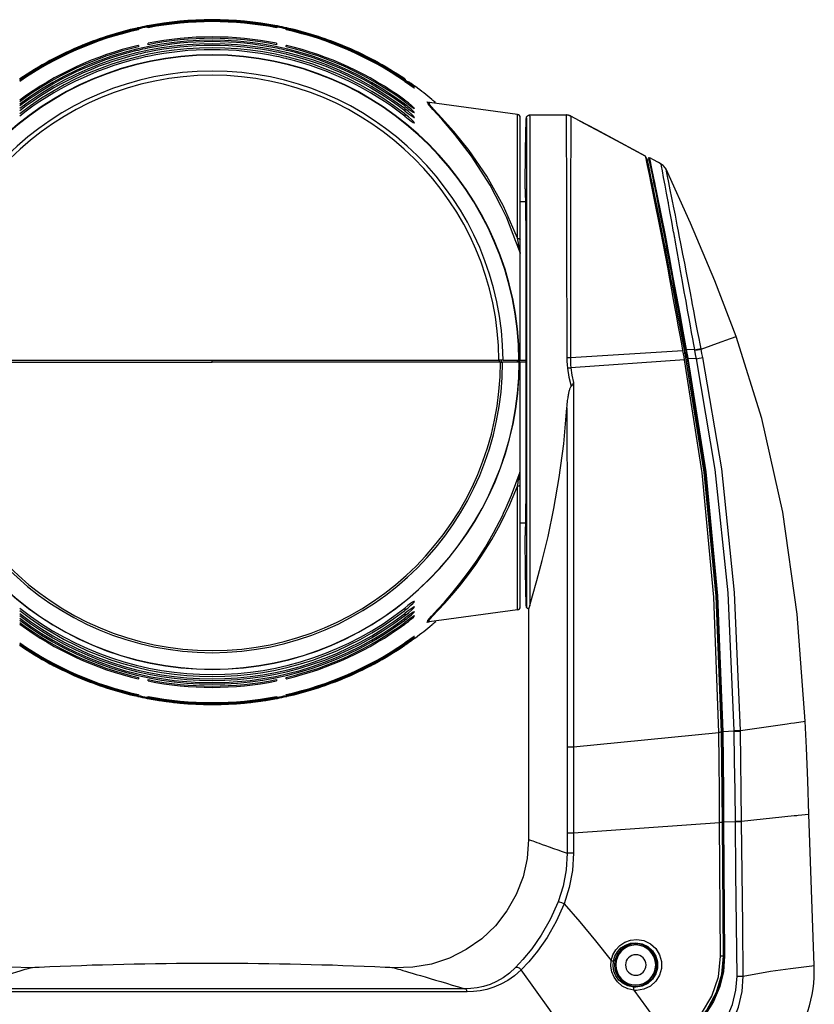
# Model space of a CAD drawing. Extents: x 0 to 420, y 0 to 297.
# Tile 42 of 42: x 300 to 344, y 159 to 212. Entities that reach past the tile are written whole.
import ezdxf

# ---------------------------------------------------------------- set-up
doc = ezdxf.new("R2010")
doc.units = 0
doc.header["$LTSCALE"] = 23.1
doc.layers.get('0').update_dxf_attribs({"linetype": 'CONTINUOUS'})
doc.layers.add('02___PRT_ALL_AXES', color=7, linetype='CONTINUOUS')

msp = doc.modelspace()

# ---------------------------------------------------------------- linework, layer by layer
at = {"color": 7, "linetype": 'CONTINUOUS'}
for p, q in [((307.266, 212.034), (307.266, 212.057)), ((314.266, 212.057), (314.266, 212.034)), ((306.741, 211.948), (306.741, 211.925)), ((314.791, 211.925), (314.791, 211.948)), ((306.741, 211.071), (306.741, 210.996)), ((307.266, 211.11), (307.266, 211.185)), ((314.266, 211.185), (314.266, 211.11)), ((314.791, 210.996), (314.791, 211.071)), ((321.291, 209.208), (321.266, 209.225)), ((321.266, 209.213), (321.285, 209.199)), ((321.303, 209.165), (321.266, 209.191)), ((321.266, 209.171), (321.293, 209.152)), ((321.266, 209.139), (321.266, 209.111)), ((321.285, 209.199), (321.313, 209.18)), ((321.319, 209.188), (321.291, 209.208)), ((321.293, 209.152), (321.464, 209.034)), ((321.465, 209.052), (321.303, 209.165)), ((321.313, 209.18), (321.464, 209.076)), ((321.464, 209.1), (321.624, 208.987)), ((321.464, 209.076), (321.624, 208.964)), ((321.464, 209.034), (321.624, 208.923)), ((321.625, 208.937), (321.465, 209.052)), ((321.266, 208.09), (321.266, 207.999)), ((321.309, 208.056), (321.266, 208.09)), ((321.266, 207.999), (321.375, 207.918)), ((321.315, 207.832), (321.266, 207.87)), ((321.266, 207.87), (321.266, 207.768)), ((321.266, 207.768), (321.39, 207.676)), ((321.42, 207.971), (321.309, 208.056)), ((321.394, 207.771), (321.315, 207.832)), ((321.375, 207.918), (321.463, 207.854)), ((321.441, 207.734), (321.394, 207.771)), ((321.468, 207.935), (321.42, 207.971)), ((321.469, 207.713), (321.441, 207.734)), ((322.594, 207.955), (322.583, 207.957)), ((322.594, 207.955), (322.594, 207.955)), ((321.322, 207.58), (321.266, 207.624)), ((321.266, 207.624), (321.266, 207.509)), ((321.266, 207.509), (321.407, 207.402)), ((321.33, 207.294), (321.266, 207.346)), ((321.266, 207.346), (321.266, 207.215)), ((321.394, 207.522), (321.322, 207.58)), ((321.394, 207.241), (321.33, 207.294)), ((321.39, 207.676), (321.462, 207.623)), ((321.407, 207.402), (321.461, 207.362)), ((328.072, 207.281), (328.371, 207.281)), ((328.371, 207.281), (330.074, 207.281)), ((330.074, 207.281), (330.073, 207.084)), ((330.074, 207.281), (330.202, 207.266)), ((330.104, 207.28), (330.091, 207.281)), ((330.202, 207.268), (330.104, 207.28)), ((330.306, 207.228), (330.202, 207.268)), ((330.202, 207.266), (330.321, 207.219)), ((330.321, 207.219), (330.32, 207.023)), ((330.795, 206.966), (330.321, 207.219)), ((327.566, 202.574), (327.566, 207.129)), ((327.896, 207.086), (327.898, 207.116)), ((328.084, 206.988), (328.085, 206.819)), ((334.416, 205.004), (334.399, 205.039)), ((334.431, 204.888), (334.399, 205.039)), ((334.433, 204.969), (334.416, 205.004)), ((334.447, 204.817), (334.431, 204.888)), ((334.45, 204.934), (334.433, 204.969)), ((334.452, 204.794), (334.447, 204.817)), ((334.467, 204.899), (334.45, 204.934)), ((334.483, 204.864), (334.473, 204.885)), ((334.5, 204.829), (334.483, 204.864)), ((334.5, 204.829), (334.56, 204.829)), ((334.5, 204.829), (334.56, 204.829)), ((334.514, 204.766), (334.5, 204.829)), ((334.605, 204.949), (334.56, 204.947)), ((334.56, 204.947), (334.562, 204.94)), ((334.56, 204.947), (334.56, 204.947)), ((334.562, 204.939), (334.56, 204.947)), ((334.562, 204.94), (334.585, 204.827)), ((334.585, 204.827), (334.586, 204.822)), ((334.605, 204.949), (334.605, 204.949)), ((334.664, 204.917), (334.605, 204.949)), ((334.605, 204.949), (334.63, 204.829)), ((334.791, 204.849), (334.664, 204.917)), ((335.247, 204.606), (335.247, 204.606)), ((335.52, 204.319), (335.52, 204.319)), ((327.832, 203.254), (327.835, 203.587)), ((334.839, 203.61), (334.84, 203.605)), ((334.84, 203.605), (334.866, 203.477)), ((334.885, 203.614), (334.911, 203.486)), ((327.832, 203.254), (327.832, 203.188)), ((327.832, 203.167), (327.832, 203.131)), ((327.832, 203.099), (327.832, 203.093)), ((327.913, 203.254), (327.913, 203.079)), ((327.566, 202.557), (327.566, 202.574)), ((327.566, 202.326), (327.566, 202.557)), ((327.566, 202.557), (327.853, 202.557)), ((335.634, 202.543), (335.63, 202.564)), ((335.644, 202.486), (335.634, 202.543)), ((335.65, 202.453), (335.644, 202.486)), ((335.906, 202.421), (335.89, 202.499)), ((335.927, 202.314), (335.906, 202.421)), ((326.776, 201.777), (326.518, 202.283)), ((327.566, 201.948), (327.566, 202.326)), ((327.566, 200.475), (327.566, 201.948)), ((327.566, 200.475), (327.566, 201.948)), ((326.79, 201.748), (326.776, 201.777)), ((326.812, 201.706), (326.79, 201.748)), ((335.935, 200.893), (335.933, 200.901)), ((335.958, 200.765), (335.935, 200.893)), ((335.975, 200.669), (335.958, 200.765)), ((327.555, 199.785), (327.325, 200.383)), ((327.566, 199.954), (327.566, 200.475)), ((327.566, 200.475), (327.566, 200.475)), ((335.978, 200.654), (335.975, 200.669)), ((335.98, 200.642), (335.978, 200.654)), ((335.992, 200.574), (335.98, 200.642)), ((336.01, 200.474), (335.992, 200.574)), ((327.555, 199.785), (327.551, 199.805)), ((327.555, 199.726), (327.555, 199.785)), ((327.566, 199.861), (327.566, 199.954)), ((327.566, 199.726), (327.566, 199.861)), ((327.566, 198.341), (327.566, 199.726)), ((327.566, 199.726), (327.566, 199.726)), ((335.525, 200.138), (335.548, 200.019)), ((335.548, 200.019), (335.55, 200.005)), ((335.573, 200.148), (335.596, 200.028)), ((335.596, 200.028), (335.598, 200.015)), ((327.566, 197.306), (327.566, 198.341)), ((327.561, 197.21), (327.561, 197.306)), ((327.566, 197.176), (327.566, 197.306)), ((327.566, 196.082), (327.566, 197.176)), ((336.946, 197.046), (336.94, 197.077)), ((337.029, 196.611), (336.946, 197.046)), ((327.566, 193.912), (327.566, 196.082)), ((337.433, 194.509), (338.518, 194.909)), ((338.518, 194.909), (338.582, 194.933)), ((338.582, 194.933), (338.779, 195.006)), ((338.779, 195.006), (339.336, 195.213)), ((336.441, 194.422), (330.298, 194.045)), ((336.441, 194.422), (336.434, 194.458)), ((336.455, 194.343), (336.441, 194.422)), ((336.47, 194.264), (336.455, 194.343)), ((336.526, 194.282), (336.498, 194.273)), ((336.53, 194.416), (336.519, 194.473)), ((336.553, 194.291), (336.526, 194.282)), ((336.543, 194.346), (336.53, 194.416)), ((336.543, 194.346), (336.571, 194.346)), ((336.546, 194.328), (336.543, 194.346)), ((336.576, 194.168), (336.553, 194.291)), ((336.62, 194.492), (336.571, 194.483)), ((336.571, 194.483), (336.588, 194.389)), ((336.588, 194.389), (336.606, 194.293)), ((336.655, 194.303), (336.606, 194.293)), ((336.606, 194.293), (336.634, 194.14)), ((337.084, 194.485), (336.62, 194.492)), ((336.62, 194.492), (336.637, 194.398)), ((336.637, 194.398), (336.655, 194.303)), ((336.655, 194.303), (336.683, 194.15)), ((337.084, 194.485), (337.082, 194.492)), ((337.084, 194.485), (337.229, 194.509)), ((337.089, 194.459), (337.234, 194.483)), ((295.123, 193.807), (310.766, 193.807)), ((295.127, 193.912), (310.816, 193.912)), ((310.766, 193.807), (310.766, 193.912)), ((326.408, 193.807), (310.766, 193.807)), ((310.816, 193.912), (326.404, 193.912)), ((326.501, 193.912), (326.404, 193.912)), ((326.408, 193.912), (326.408, 193.807)), ((326.488, 193.807), (326.408, 193.807)), ((326.488, 193.807), (326.575, 193.807)), ((326.632, 193.912), (326.501, 193.912)), ((326.522, 193.912), (326.522, 193.807)), ((326.575, 193.807), (326.602, 193.807)), ((327.399, 193.807), (326.602, 193.807)), ((326.632, 193.912), (327.399, 193.912)), ((327.399, 193.912), (327.409, 193.912)), ((327.399, 193.912), (327.399, 193.807)), ((327.409, 193.807), (327.399, 193.807)), ((327.409, 193.912), (327.494, 193.912)), ((327.409, 193.912), (327.409, 193.807)), ((327.459, 193.807), (327.409, 193.807)), ((327.459, 193.912), (327.459, 193.807)), ((327.502, 193.807), (327.459, 193.807)), ((327.461, 193.912), (327.461, 193.807)), ((327.461, 193.912), (327.461, 193.807)), ((327.514, 193.912), (327.494, 193.912)), ((327.502, 193.807), (327.509, 193.807)), ((327.509, 193.807), (327.512, 193.807)), ((327.564, 193.807), (327.512, 193.807)), ((327.514, 193.912), (327.539, 193.912)), ((327.529, 193.807), (327.529, 193.912)), ((327.539, 193.912), (327.564, 193.912)), ((327.564, 193.912), (327.566, 193.912)), ((327.566, 193.807), (327.564, 193.807)), ((327.566, 193.912), (327.879, 193.912)), ((327.566, 191.532), (327.566, 193.807)), ((327.879, 193.807), (327.566, 193.807)), ((336.532, 193.927), (330.326, 193.494)), ((336.498, 194.273), (336.47, 194.264)), ((336.5, 194.097), (336.47, 194.264)), ((336.532, 193.927), (336.5, 194.097)), ((336.6, 194.046), (336.576, 194.168)), ((336.623, 193.925), (336.6, 194.046)), ((336.623, 193.925), (336.663, 193.925)), ((336.634, 194.14), (336.663, 193.988)), ((336.712, 193.997), (336.663, 193.988)), ((336.683, 194.15), (336.712, 193.997)), ((337.177, 193.994), (336.712, 193.997)), ((327.566, 191.346), (327.566, 191.532)), ((327.566, 190.467), (327.566, 191.346)), ((327.561, 190.307), (327.561, 190.433)), ((327.566, 190.307), (327.566, 190.467)), ((327.566, 189.082), (327.566, 190.307)), ((327.558, 189.082), (327.559, 189.243)), ((327.566, 187.887), (327.566, 189.082)), ((327.555, 187.828), (327.555, 187.887)), ((327.566, 187.882), (327.566, 187.887)), ((327.566, 187.661), (327.566, 187.882)), ((327.566, 187.138), (327.566, 187.661)), ((327.566, 185.665), (327.566, 187.138)), ((327.566, 187.138), (327.566, 187.138)), ((327.566, 185.665), (327.566, 187.138)), ((326.658, 185.578), (326.793, 185.883)), ((327.566, 185.057), (327.566, 185.665)), ((327.566, 185.037), (327.566, 185.057)), ((327.566, 185.057), (327.853, 185.057)), ((327.566, 180.658), (327.566, 185.037)), ((327.913, 184.747), (327.913, 184.534)), ((327.832, 184.534), (327.832, 184.52)), ((327.832, 184.514), (327.832, 184.482)), ((327.832, 184.446), (327.832, 184.425)), ((327.835, 184.035), (327.832, 184.359)), ((327.913, 184.534), (327.913, 184.359)), ((321.266, 180.398), (321.266, 180.267)), ((321.33, 180.319), (321.394, 180.371)), ((327.566, 180.484), (327.566, 180.658)), ((327.898, 180.497), (327.896, 180.525)), ((327.916, 180.429), (327.898, 180.497)), ((327.941, 180.397), (327.927, 180.414)), ((327.96, 180.373), (327.941, 180.397)), ((328.037, 180.392), (328.021, 180.339)), ((328.083, 180.536), (328.037, 180.392)), ((321.266, 180.267), (321.33, 180.319)), ((321.407, 180.211), (321.266, 180.104)), ((321.266, 180.104), (321.266, 179.989)), ((321.266, 179.989), (321.322, 180.033)), ((321.39, 179.937), (321.266, 179.845)), ((321.266, 179.845), (321.266, 179.743)), ((321.315, 179.781), (321.394, 179.842)), ((321.322, 180.033), (321.394, 180.091)), ((321.266, 179.743), (321.315, 179.781)), ((321.375, 179.695), (321.266, 179.614)), ((321.266, 179.614), (321.266, 179.523)), ((321.266, 179.523), (321.309, 179.557)), ((321.309, 179.557), (321.42, 179.642)), ((322.525, 179.708), (322.529, 179.713)), ((322.529, 179.713), (322.533, 179.718)), ((322.61, 179.665), (322.592, 179.658)), ((322.594, 179.658), (322.593, 179.658)), ((321.266, 178.502), (321.266, 178.474)), ((321.266, 178.474), (321.278, 178.483)), ((321.293, 178.461), (321.266, 178.442)), ((321.266, 178.422), (321.303, 178.448)), ((321.266, 178.442), (321.266, 178.422)), ((321.285, 178.414), (321.266, 178.4)), ((321.266, 178.388), (321.291, 178.405)), ((321.296, 178.398), (321.266, 178.377)), ((321.313, 178.433), (321.285, 178.414)), ((321.291, 178.405), (321.319, 178.425)), ((321.324, 178.417), (321.296, 178.398)), ((306.741, 176.617), (306.741, 176.542)), ((314.791, 176.542), (314.791, 176.617)), ((307.266, 176.428), (307.266, 176.503)), ((314.266, 176.503), (314.266, 176.428)), ((306.741, 175.688), (306.741, 175.665)), ((307.266, 175.556), (307.266, 175.579)), ((314.266, 175.579), (314.266, 175.556)), ((314.791, 175.665), (314.791, 175.688)), ((339.578, 173.724), (342.116, 174.093)), ((342.116, 174.093), (342.316, 174.122)), ((342.316, 174.122), (342.522, 174.152)), ((342.522, 174.152), (343.109, 174.238)), ((338.397, 173.602), (330.469, 172.829)), ((338.446, 173.627), (338.397, 173.62)), ((338.495, 173.634), (338.446, 173.627)), ((338.544, 173.641), (338.495, 173.634)), ((338.544, 173.608), (338.544, 173.641)), ((338.611, 173.648), (338.566, 173.647)), ((338.611, 173.635), (338.566, 173.634)), ((339.233, 173.691), (338.611, 173.648)), ((339.639, 168.783), (342.514, 169.09)), ((342.514, 169.09), (342.644, 169.104)), ((342.644, 169.104), (342.721, 169.112)), ((342.721, 169.112), (343.311, 169.175)), ((343.6, 160.914), (343.311, 169.175)), ((338.441, 168.694), (330.469, 168.137)), ((338.492, 168.709), (338.441, 168.703)), ((338.495, 161.43), (338.441, 168.694)), ((338.542, 168.714), (338.492, 168.709)), ((338.593, 168.719), (338.542, 168.714)), ((338.593, 168.691), (338.593, 168.719)), ((338.657, 168.728), (338.612, 168.727)), ((338.612, 168.727), (338.612, 168.714)), ((338.657, 168.715), (338.612, 168.714)), ((339.298, 168.759), (338.657, 168.728)), ((338.657, 168.728), (338.657, 168.715)), ((339.298, 168.759), (339.297, 168.784)), ((339.639, 168.759), (339.639, 168.783)), ((330.469, 168.137), (330.469, 167.039)), ((338.547, 161.431), (338.495, 161.43)), ((338.67, 161.426), (338.652, 161.426)), ((338.713, 161.434), (338.669, 161.434))]:
    msp.add_line(p, q, dxfattribs=at)
for points in [[(321.791, 208.752), (321.785, 208.759), (321.733, 208.801), (321.626, 208.882), (321.465, 208.999), (321.266, 209.139)], [(321.266, 209.111), (321.464, 208.974), (321.623, 208.863), (321.731, 208.789), (321.784, 208.755), (321.791, 208.752)], [(321.624, 208.987), (321.732, 208.91), (321.784, 208.873), (321.791, 208.868)], [(321.624, 208.964), (321.732, 208.888), (321.784, 208.852), (321.791, 208.848)], [(321.624, 208.923), (321.731, 208.848), (321.784, 208.813), (321.791, 208.809)], [(321.791, 208.868), (321.784, 208.873), (321.732, 208.912), (321.625, 208.989)], [(321.791, 208.848), (321.784, 208.854), (321.732, 208.894), (321.625, 208.973)], [(321.791, 208.809), (321.784, 208.815), (321.733, 208.856), (321.625, 208.937)], [(321.463, 207.854), (321.62, 207.742), (321.728, 207.67), (321.782, 207.64), (321.791, 207.642)], [(321.791, 207.642), (321.786, 207.652), (321.735, 207.707), (321.628, 207.803), (321.468, 207.935)], [(321.791, 207.411), (321.786, 207.422), (321.736, 207.478), (321.629, 207.577), (321.469, 207.713)], [(322.54, 207.884), (322.492, 207.992), (322.644, 207.928)], [(326.518, 202.283), (325.923, 203.451), (324.907, 205.035), (323.996, 206.224), (323.282, 207.052), (322.796, 207.586), (322.54, 207.884)], [(322.624, 207.852), (322.578, 207.953), (322.594, 207.955)], [(326.626, 202.349), (325.735, 203.94), (324.775, 205.337), (323.94, 206.378), (323.295, 207.108), (322.857, 207.583), (322.624, 207.852)], [(321.266, 207.215), (321.459, 207.065), (321.616, 206.95), (321.725, 206.877), (321.781, 206.85), (321.791, 206.855)], [(321.791, 207.15), (321.786, 207.162), (321.736, 207.221), (321.63, 207.324), (321.469, 207.462), (321.394, 207.522)], [(321.791, 206.855), (321.786, 206.867), (321.737, 206.929), (321.631, 207.036), (321.47, 207.179), (321.394, 207.241)], [(321.461, 207.362), (321.617, 207.248), (321.726, 207.175), (321.782, 207.147), (321.791, 207.15)], [(321.462, 207.623), (321.619, 207.51), (321.727, 207.437), (321.782, 207.408), (321.791, 207.411)], [(327.414, 200.562), (327.414, 201.737), (327.414, 202.689), (327.414, 203.518), (327.414, 204.284), (327.414, 204.985), (327.414, 205.599), (327.414, 206.121), (327.414, 206.553), (327.414, 206.889), (327.414, 207.126), (327.414, 207.264), (327.414, 207.302)], [(327.898, 207.116), (327.914, 207.18), (327.953, 207.234), (328.008, 207.269)], [(328.008, 207.269), (328.008, 207.269), (328.072, 207.281)], [(328.072, 207.281), (328.076, 207.272), (328.079, 207.244), (328.081, 207.192), (328.083, 207.11), (328.084, 206.988)], [(327.566, 202.557), (327.566, 203.77), (327.566, 205.053), (327.566, 206.049), (327.566, 206.73), (327.566, 207.081), (327.566, 207.128)], [(327.835, 203.587), (327.835, 203.602), (327.838, 203.923), (327.841, 204.218), (327.844, 204.491), (327.847, 204.742), (327.85, 204.973), (327.853, 205.185), (327.856, 205.381), (327.858, 205.561), (327.861, 205.725), (327.864, 205.874), (327.866, 206.007), (327.868, 206.128), (327.871, 206.237), (327.873, 206.338), (327.875, 206.43), (327.877, 206.517), (327.879, 206.598), (327.881, 206.675), (327.883, 206.744), (327.885, 206.807), (327.887, 206.864), (327.889, 206.917), (327.891, 206.965), (327.892, 207.009)], [(327.892, 207.009), (327.894, 207.048), (327.896, 207.084), (327.896, 207.086)], [(327.898, 207.116), (327.901, 207.107), (327.904, 207.078), (327.906, 207.025)], [(327.906, 207.025), (327.908, 206.94), (327.909, 206.817), (327.91, 206.645), (327.911, 206.412), (327.912, 206.103), (327.912, 205.698), (327.913, 205.175), (327.913, 204.504), (327.913, 203.651), (327.913, 203.254)], [(328.085, 206.819), (328.086, 206.59), (328.087, 206.285), (328.087, 205.887), (328.088, 205.373), (328.088, 204.714), (328.088, 203.877), (328.088, 202.82), (328.089, 201.489), (328.089, 199.829), (328.089, 197.863), (328.089, 195.748), (328.089, 193.594), (328.089, 191.44), (328.089, 189.368), (328.089, 187.542), (328.089, 186.049), (328.088, 184.841), (328.088, 183.865), (328.088, 183.078), (328.088, 182.448), (328.087, 181.945), (328.087, 181.545), (328.086, 181.23), (328.086, 180.983), (328.085, 180.792), (328.084, 180.646), (328.083, 180.536)], [(330.073, 207.084), (330.075, 206.515), (330.077, 205.587), (330.08, 204.348), (330.085, 202.984), (330.087, 201.615), (330.091, 200.283), (330.095, 199.031), (330.097, 197.862), (330.098, 196.768), (330.101, 195.761), (330.104, 194.85), (330.106, 194.045)], [(330.32, 207.023), (330.319, 206.458), (330.317, 205.536), (330.314, 204.305), (330.313, 202.948), (330.309, 201.586), (330.307, 200.261), (330.306, 199.015), (330.304, 197.849), (330.301, 196.76), (330.299, 195.756), (330.299, 194.848), (330.298, 194.045)], [(330.795, 206.966), (331.69, 206.487), (333.054, 205.758), (334.399, 205.039)], [(334.399, 205.039), (333.058, 205.755), (331.699, 206.482), (330.795, 206.966)], [(336.434, 194.458), (336.355, 194.891), (336.27, 195.36), (336.186, 195.825), (336.103, 196.282), (336.02, 196.74), (335.932, 197.221), (335.835, 197.749), (335.726, 198.34), (335.607, 198.979), (335.483, 199.638), (335.358, 200.296), (335.234, 200.942), (335.11, 201.574), (334.985, 202.207), (334.857, 202.842), (334.731, 203.463), (334.611, 204.038), (334.508, 204.528), (334.452, 204.794)], [(334.473, 204.885), (334.467, 204.899), (334.467, 204.899)], [(335.483, 199.992), (335.418, 200.329), (335.289, 200.989), (335.16, 201.641), (335.033, 202.276), (334.91, 202.881), (334.796, 203.433), (334.696, 203.912), (334.614, 204.301), (334.552, 204.589), (334.514, 204.766)], [(334.586, 204.822), (334.664, 204.454), (334.794, 203.827), (334.839, 203.61)], [(334.63, 204.829), (334.709, 204.457), (334.84, 203.831), (334.885, 203.614)], [(335.247, 204.606), (335.103, 204.683), (334.791, 204.849)], [(335.52, 204.319), (335.491, 204.372), (335.357, 204.531), (335.247, 204.606)], [(335.63, 202.564), (335.547, 203.013), (335.466, 203.45), (335.388, 203.863), (335.319, 204.229), (335.268, 204.496), (335.247, 204.606)], [(339.336, 195.213), (338.174, 198.237), (336.859, 201.375), (335.52, 204.319)], [(335.89, 202.499), (335.836, 202.77), (335.75, 203.195), (335.668, 203.596), (335.595, 203.952), (335.542, 204.213), (335.52, 204.319)], [(334.866, 203.477), (334.972, 202.956), (335.186, 201.888), (335.413, 200.723), (335.525, 200.138)], [(334.911, 203.486), (335.019, 202.962), (335.233, 201.896), (335.461, 200.732), (335.573, 200.148)], [(327.832, 203.188), (327.832, 203.187), (327.832, 203.167)], [(327.832, 203.131), (327.832, 203.131), (327.832, 203.099)], [(327.832, 203.093), (327.832, 203.093), (327.832, 203.079)], [(327.832, 203.079), (327.843, 202.944), (327.852, 202.581), (327.86, 201.964), (327.867, 201.079), (327.871, 199.949), (327.875, 198.598), (327.877, 197.086), (327.878, 195.471), (327.879, 193.805), (327.878, 192.14), (327.877, 190.524), (327.875, 189.013), (327.871, 187.66), (327.867, 186.531), (327.86, 185.648), (327.852, 185.031), (327.843, 184.668), (327.832, 184.534)], [(327.913, 203.079), (327.914, 202.572), (327.914, 201.211), (327.914, 199.515), (327.914, 197.524), (327.914, 195.412), (327.914, 193.264), (327.914, 191.124), (327.914, 189.086), (327.914, 187.331), (327.914, 185.902), (327.913, 184.747)], [(327.414, 200.562), (326.649, 202.309), (326.626, 202.349)], [(327.566, 201.948), (327.566, 202.23), (327.566, 202.557)], [(335.933, 200.901), (335.83, 201.47), (335.729, 202.027), (335.65, 202.453)], [(336.196, 200.951), (336.133, 201.275), (336.026, 201.814), (335.927, 202.314)], [(327.325, 200.383), (326.83, 201.67), (326.812, 201.706)], [(336.94, 197.077), (336.844, 197.581), (336.74, 198.126), (336.635, 198.676), (336.535, 199.2), (336.44, 199.694), (336.346, 200.184), (336.242, 200.717), (336.196, 200.951)], [(327.462, 200.299), (327.447, 200.379), (327.431, 200.467), (327.414, 200.562)], [(327.414, 200.562), (327.491, 200.547), (327.546, 200.515), (327.566, 200.475)], [(327.525, 199.942), (327.517, 199.988), (327.508, 200.04), (327.498, 200.096), (327.487, 200.158), (327.475, 200.226), (327.462, 200.299)], [(327.566, 199.986), (327.566, 200.017), (327.566, 200.048), (327.566, 200.081), (327.566, 200.115), (327.566, 200.15), (327.566, 200.186), (327.566, 200.223), (327.566, 200.261), (327.566, 200.299), (327.566, 200.339), (327.566, 200.379), (327.566, 200.421), (327.566, 200.463), (327.566, 200.475)], [(337.082, 194.492), (337.031, 194.768), (336.975, 195.077), (336.914, 195.415), (336.846, 195.786), (336.773, 196.193), (336.693, 196.64), (336.607, 197.123), (336.514, 197.645), (336.414, 198.21), (336.312, 198.781), (336.216, 199.324), (336.125, 199.836), (336.034, 200.342), (336.01, 200.474)], [(327.551, 199.805), (327.546, 199.832), (327.54, 199.863), (327.533, 199.9), (327.525, 199.942)], [(327.555, 199.785), (327.561, 199.766), (327.564, 199.746), (327.566, 199.726)], [(327.559, 198.387), (327.558, 198.753), (327.557, 199.108), (327.556, 199.452), (327.555, 199.726)], [(327.566, 199.875), (327.566, 199.901), (327.566, 199.928), (327.566, 199.956), (327.566, 199.986)], [(327.566, 199.726), (327.566, 199.734), (327.566, 199.744), (327.566, 199.757), (327.566, 199.772), (327.566, 199.789), (327.566, 199.808), (327.566, 199.829), (327.566, 199.851), (327.566, 199.875)], [(336.519, 194.473), (336.434, 194.929), (336.325, 195.511), (336.218, 196.089), (336.113, 196.657), (336.008, 197.219), (335.9, 197.796), (335.786, 198.401), (335.668, 199.029), (335.545, 199.673), (335.483, 199.992)], [(335.55, 200.005), (335.638, 199.545), (335.849, 198.418), (336.04, 197.383), (336.215, 196.43), (336.387, 195.484), (336.571, 194.483)], [(335.598, 200.015), (335.686, 199.555), (335.897, 198.429), (336.089, 197.393), (336.264, 196.44), (336.436, 195.494), (336.62, 194.492)], [(327.561, 197.306), (327.56, 197.617), (327.56, 198.009), (327.559, 198.387)], [(327.563, 196.082), (327.563, 196.342), (327.562, 196.785), (327.561, 197.21)], [(337.428, 194.534), (337.375, 194.807), (337.317, 195.105), (337.254, 195.43), (337.186, 195.788), (337.111, 196.181), (337.029, 196.611)], [(327.564, 193.912), (327.564, 194.394), (327.564, 194.892), (327.564, 195.394), (327.563, 195.879), (327.563, 196.082)], [(343.109, 174.238), (342.663, 180.064), (341.88, 185.628), (340.747, 190.744), (339.336, 195.213)], [(336.553, 194.291), (336.55, 194.31), (336.546, 194.328)], [(337.089, 194.459), (337.086, 194.472), (337.084, 194.485)], [(337.177, 193.994), (337.133, 194.225), (337.089, 194.459)], [(337.229, 194.509), (337.346, 194.526), (337.428, 194.534)], [(337.234, 194.483), (337.351, 194.501), (337.433, 194.509)], [(337.433, 194.509), (337.431, 194.522), (337.428, 194.534)], [(337.523, 194.064), (337.478, 194.286), (337.433, 194.509)], [(327.563, 191.532), (327.563, 191.799), (327.564, 192.299), (327.564, 192.811), (327.564, 193.318), (327.564, 193.807)], [(330.298, 194.045), (330.236, 194.045), (330.171, 194.045), (330.106, 194.045)], [(330.106, 194.045), (330.11, 193.854), (330.12, 193.662), (330.137, 193.472)], [(330.298, 194.045), (330.301, 193.861), (330.31, 193.676), (330.326, 193.494)], [(338.397, 173.62), (338.12, 180.993), (337.486, 187.767), (336.532, 193.927)], [(338.544, 173.641), (338.253, 181.054), (337.601, 187.802), (336.623, 193.925)], [(336.663, 193.988), (337.633, 187.829), (338.278, 181.071), (338.566, 173.647)], [(336.712, 193.997), (337.68, 187.835), (338.324, 181.074), (338.611, 173.648)], [(337.177, 193.994), (337.323, 194.024), (337.441, 194.048), (337.523, 194.064)], [(339.233, 173.722), (338.901, 181.227), (338.204, 187.949), (337.177, 193.994)], [(339.578, 173.724), (339.251, 181.249), (338.555, 187.994), (337.523, 194.064)], [(330.326, 193.494), (330.265, 193.487), (330.202, 193.479), (330.137, 193.472)], [(330.137, 193.472), (330.212, 192.986), (330.335, 192.494)], [(330.326, 193.494), (330.385, 193.099), (330.479, 192.697)], [(330.479, 192.697), (330.408, 192.594), (330.335, 192.494)], [(330.479, 192.697), (330.473, 186.502), (330.47, 179.892), (330.469, 172.829)], [(330.115, 191.32), (330.123, 191.431), (330.132, 191.534), (330.142, 191.629), (330.152, 191.715), (330.163, 191.793), (330.173, 191.865), (330.183, 191.931), (330.193, 191.991), (330.203, 192.047), (330.213, 192.098), (330.222, 192.146), (330.232, 192.191), (330.242, 192.233), (330.252, 192.275), (330.263, 192.315), (330.275, 192.355), (330.288, 192.394), (330.302, 192.431), (330.318, 192.464), (330.335, 192.494)], [(327.561, 190.433), (327.562, 190.866), (327.563, 191.321), (327.563, 191.532)], [(328.083, 180.536), (328.243, 181.071), (328.477, 181.9), (328.766, 182.992), (329.081, 184.312), (329.398, 185.826), (329.692, 187.516), (329.939, 189.362), (330.115, 191.32)], [(330.115, 191.319), (330.118, 185.47), (330.12, 179.305), (330.121, 172.826)], [(327.559, 189.243), (327.56, 189.624), (327.561, 190.02), (327.561, 190.307)], [(327.555, 187.887), (327.556, 188.167), (327.557, 188.516), (327.558, 188.874), (327.558, 189.082)], [(327.555, 187.828), (327.561, 187.847), (327.564, 187.867), (327.566, 187.887)], [(326.793, 185.883), (327.09, 186.553), (327.555, 187.828)], [(327.414, 187.051), (327.43, 187.141), (327.446, 187.225), (327.459, 187.302), (327.472, 187.371), (327.483, 187.431), (327.492, 187.485), (327.501, 187.533), (327.508, 187.575), (327.515, 187.613), (327.521, 187.647), (327.527, 187.677), (327.532, 187.705)], [(327.532, 187.705), (327.536, 187.73), (327.54, 187.752), (327.544, 187.77), (327.547, 187.787), (327.549, 187.8), (327.552, 187.812), (327.553, 187.821), (327.555, 187.828)], [(326.75, 185.527), (326.942, 185.92), (327.414, 187.051)], [(327.414, 187.051), (327.491, 187.066), (327.546, 187.097), (327.566, 187.138)], [(327.414, 180.311), (327.414, 180.349), (327.414, 180.486), (327.414, 180.724), (327.414, 181.06), (327.414, 181.491), (327.414, 182.013), (327.414, 182.627), (327.414, 183.327), (327.414, 184.093), (327.414, 184.923), (327.414, 185.875), (327.414, 187.051)], [(322.533, 179.718), (322.733, 179.956), (323.06, 180.316), (323.431, 180.729), (323.835, 181.196), (324.277, 181.738), (324.743, 182.351), (325.212, 183.02), (325.663, 183.724), (326.113, 184.5), (326.593, 185.431), (326.658, 185.578)], [(322.604, 179.734), (322.788, 179.955), (323.093, 180.287), (323.447, 180.673), (323.83, 181.106), (324.247, 181.602), (324.691, 182.165), (325.145, 182.785), (325.589, 183.444), (326.021, 184.146), (326.468, 184.951), (326.75, 185.527)], [(327.566, 185.057), (327.566, 185.383), (327.566, 185.665)], [(327.566, 180.532), (327.566, 180.883), (327.566, 181.564), (327.566, 182.56), (327.566, 183.843), (327.566, 185.057)], [(327.832, 184.52), (327.832, 184.52), (327.832, 184.514)], [(327.832, 184.482), (327.832, 184.481), (327.832, 184.446)], [(327.832, 184.425), (327.832, 184.425), (327.832, 184.359)], [(327.913, 184.359), (327.913, 183.816), (327.913, 183.069), (327.913, 182.471), (327.912, 181.995), (327.912, 181.618), (327.911, 181.322), (327.911, 181.091), (327.91, 180.913), (327.909, 180.777), (327.908, 180.676), (327.907, 180.603), (327.905, 180.553), (327.903, 180.521), (327.9, 180.503), (327.898, 180.497)], [(327.896, 180.525), (327.896, 180.526), (327.895, 180.559), (327.893, 180.595), (327.891, 180.635), (327.889, 180.678), (327.888, 180.726), (327.886, 180.778), (327.884, 180.834), (327.882, 180.896), (327.88, 180.963), (327.878, 181.036), (327.876, 181.114), (327.875, 181.196), (327.873, 181.284), (327.871, 181.378), (327.868, 181.479), (327.866, 181.59), (327.864, 181.712), (327.862, 181.845), (327.859, 181.992), (327.857, 182.152), (327.854, 182.325), (327.852, 182.513), (327.849, 182.717), (327.846, 182.938), (327.844, 183.178), (327.841, 183.438), (327.838, 183.721), (327.835, 184.027), (327.835, 184.035)], [(321.791, 180.758), (321.79, 180.76), (321.765, 180.757), (321.698, 180.719), (321.589, 180.643), (321.442, 180.535), (321.266, 180.398)], [(321.394, 180.371), (321.452, 180.418), (321.604, 180.552), (321.712, 180.657), (321.774, 180.727), (321.791, 180.758)], [(321.394, 180.091), (321.47, 180.151), (321.631, 180.29), (321.737, 180.393), (321.786, 180.451), (321.791, 180.463)], [(321.791, 180.463), (321.782, 180.466), (321.726, 180.438), (321.618, 180.366), (321.462, 180.252), (321.407, 180.211)], [(327.898, 180.497), (327.916, 180.429), (327.916, 180.429)], [(327.927, 180.414), (327.916, 180.429), (327.916, 180.429)], [(328.021, 180.339), (327.96, 180.373), (327.96, 180.373)], [(328.021, 180.339), (328.021, 176.156), (328.021, 171.972), (328.021, 167.787)], [(321.791, 179.971), (321.782, 179.973), (321.728, 179.944), (321.621, 179.872), (321.464, 179.76), (321.375, 179.695)], [(321.791, 180.202), (321.782, 180.205), (321.727, 180.176), (321.62, 180.104), (321.463, 179.991), (321.39, 179.937)], [(321.394, 179.842), (321.469, 179.901), (321.63, 180.037), (321.736, 180.135), (321.786, 180.192), (321.791, 180.202)], [(321.42, 179.642), (321.468, 179.678), (321.629, 179.811), (321.736, 179.907), (321.786, 179.961), (321.791, 179.971)], [(322.592, 179.658), (322.494, 179.62), (322.524, 179.708), (322.525, 179.708)], [(322.586, 179.657), (322.583, 179.656), (322.594, 179.658)], [(322.593, 179.658), (322.584, 179.658), (322.604, 179.734)], [(321.791, 178.861), (321.784, 178.858), (321.731, 178.824), (321.624, 178.75), (321.464, 178.639), (321.266, 178.502)], [(321.278, 178.483), (321.465, 178.614), (321.627, 178.732), (321.734, 178.813), (321.785, 178.855), (321.791, 178.861)], [(321.791, 178.804), (321.784, 178.8), (321.732, 178.765), (321.625, 178.691)], [(321.791, 178.765), (321.784, 178.761), (321.732, 178.725), (321.625, 178.649)], [(321.791, 178.745), (321.784, 178.74), (321.732, 178.703), (321.625, 178.627)], [(321.626, 178.677), (321.733, 178.757), (321.785, 178.798), (321.791, 178.804)], [(321.626, 178.641), (321.733, 178.72), (321.784, 178.759), (321.791, 178.765)], [(321.626, 178.624), (321.733, 178.702), (321.784, 178.74), (321.791, 178.745)], [(321.625, 178.691), (321.464, 178.579), (321.293, 178.461)], [(321.303, 178.448), (321.465, 178.561), (321.626, 178.677)], [(321.625, 178.649), (321.464, 178.537), (321.313, 178.433)], [(321.319, 178.425), (321.465, 178.526), (321.626, 178.641)], [(321.625, 178.627), (321.464, 178.514), (321.324, 178.417)], [(343.311, 169.175), (343.247, 170.983), (343.176, 172.78), (343.109, 174.238)], [(338.397, 173.602), (338.397, 173.611), (338.397, 173.62)], [(338.441, 168.694), (338.428, 170.383), (338.414, 172.017), (338.397, 173.602)], [(338.593, 168.719), (338.579, 170.365), (338.563, 171.995), (338.544, 173.608)], [(338.566, 173.647), (338.566, 173.64), (338.566, 173.634)], [(338.566, 173.634), (338.584, 172.019), (338.599, 170.381), (338.612, 168.727)], [(338.611, 173.648), (338.611, 173.641), (338.611, 173.635)], [(338.611, 173.635), (338.629, 172.02), (338.644, 170.381), (338.657, 168.728)], [(339.233, 173.722), (339.367, 173.724), (339.484, 173.724), (339.578, 173.724)], [(339.233, 173.691), (339.233, 173.706), (339.233, 173.722)], [(339.233, 173.691), (339.367, 173.692), (339.484, 173.692), (339.578, 173.692)], [(339.297, 168.784), (339.279, 170.446), (339.258, 172.083), (339.233, 173.691)], [(339.578, 173.692), (339.578, 173.708), (339.578, 173.724)], [(339.639, 168.783), (339.621, 170.446), (339.602, 172.083), (339.578, 173.692)], [(330.469, 172.829), (330.325, 172.829), (330.198, 172.828), (330.121, 172.826)], [(330.121, 172.826), (330.121, 171.3), (330.121, 169.736), (330.122, 168.134)], [(330.469, 172.829), (330.469, 171.304), (330.469, 169.74), (330.469, 168.137)], [(338.652, 161.426), (338.632, 163.858), (338.613, 166.279), (338.593, 168.691)], [(338.612, 168.714), (338.632, 166.294), (338.651, 163.867), (338.67, 161.434)], [(338.657, 168.715), (338.676, 166.294), (338.695, 163.868), (338.714, 161.434)], [(339.297, 168.784), (339.43, 168.784), (339.545, 168.784), (339.639, 168.783)], [(339.298, 168.759), (339.43, 168.76), (339.546, 168.76), (339.639, 168.759)], [(339.39, 160.34), (339.359, 163.142), (339.329, 165.948), (339.298, 168.759)], [(339.726, 160.34), (339.697, 163.142), (339.668, 165.948), (339.639, 168.759)], [(330.469, 168.137), (330.326, 168.137), (330.198, 168.136), (330.122, 168.134)], [(330.122, 168.134), (330.122, 167.768), (330.122, 167.402), (330.122, 167.036)], [(300.847, 160.795), (299.818, 160.821), (298.806, 160.997), (297.828, 161.321), (296.909, 161.784), (296.067, 162.378), (295.322, 163.087), (294.688, 163.9), (294.182, 164.796), (293.811, 165.757), (293.586, 166.761), (293.51, 167.787)], [(328.021, 167.787), (327.945, 166.761), (327.72, 165.757), (327.349, 164.796), (326.843, 163.9), (326.209, 163.087), (325.464, 162.378), (324.622, 161.784), (323.703, 161.321), (322.725, 160.997), (321.713, 160.821), (320.684, 160.795)], [(328.021, 167.787), (328.028, 167.784), (328.047, 167.777), (328.079, 167.766), (328.122, 167.75), (328.177, 167.731), (328.248, 167.706), (328.344, 167.672), (328.465, 167.628), (328.604, 167.579), (328.766, 167.521), (328.95, 167.455), (329.151, 167.383), (329.371, 167.304), (329.609, 167.219), (329.86, 167.129), (330.122, 167.036)], [(330.122, 167.036), (330.067, 166.129), (329.903, 165.241), (329.632, 164.385)], [(330.469, 167.039), (330.411, 166.097), (330.239, 165.173), (329.956, 164.283)], [(330.469, 167.039), (330.326, 167.039), (330.199, 167.038), (330.122, 167.035)], [(329.632, 164.385), (329.202, 163.426), (328.706, 162.565), (328.189, 161.829), (327.714, 161.249), (327.313, 160.814)], [(329.956, 164.283), (329.531, 163.311), (329.035, 162.441), (328.514, 161.701), (328.03, 161.121), (327.619, 160.687)], [(329.956, 164.283), (329.826, 164.334), (329.708, 164.371), (329.632, 164.385)], [(329.956, 164.283), (330.811, 163.297), (331.668, 162.266), (332.526, 161.191)], [(332.526, 161.191), (332.616, 161.497), (332.775, 161.774), (332.995, 162.01), (333.268, 162.191), (333.58, 162.304), (333.916, 162.34)], [(332.648, 161.158), (332.728, 161.426), (332.867, 161.669), (333.06, 161.875), (333.299, 162.033), (333.573, 162.131), (333.866, 162.162)], [(333.866, 162.162), (334.211, 162.105), (334.525, 161.953), (334.779, 161.722), (334.957, 161.434), (335.047, 161.111), (335.046, 160.778), (334.955, 160.457), (334.778, 160.171), (334.524, 159.942), (334.212, 159.791), (333.866, 159.734)], [(333.916, 162.34), (334.312, 162.276), (334.671, 162.102), (334.963, 161.838), (335.166, 161.508), (335.27, 161.138), (335.269, 160.756), (335.164, 160.389), (334.96, 160.061), (334.67, 159.799), (334.312, 159.627), (333.915, 159.562)], [(333.765, 159.568), (333.432, 159.645), (333.128, 159.801), (332.875, 160.021), (332.684, 160.287), (332.562, 160.58), (332.51, 160.884), (332.526, 161.191)], [(332.526, 161.191), (332.587, 161.177), (332.631, 161.166), (332.648, 161.158)], [(333.734, 159.739), (333.439, 159.803), (333.171, 159.937), (332.947, 160.128), (332.78, 160.361), (332.675, 160.618), (332.631, 160.887), (332.648, 161.158)], [(335.843, 156.674), (336.721, 157.435), (337.452, 158.296), (338.012, 159.253), (338.373, 160.306), (338.495, 161.43)], [(338.67, 161.434), (338.606, 160.601), (338.408, 159.791), (338.064, 158.977), (337.548, 158.153), (336.839, 157.334), (335.926, 156.551)], [(335.928, 156.589), (336.978, 157.513), (337.747, 158.478), (338.266, 159.461), (338.561, 160.446), (338.652, 161.426)], [(338.714, 161.434), (338.65, 160.595), (338.451, 159.778), (338.105, 158.958), (337.587, 158.128), (336.875, 157.304), (335.959, 156.515)], [(338.652, 161.426), (338.6, 161.432), (338.547, 161.431)], [(296.982, 159.652), (297.267, 159.736), (297.543, 159.818), (297.808, 159.897), (298.06, 159.971), (298.304, 160.044), (298.548, 160.116), (298.801, 160.191), (299.065, 160.269), (299.341, 160.351), (299.619, 160.433), (299.878, 160.509), (300.105, 160.576), (300.293, 160.632), (300.45, 160.678), (300.571, 160.714), (300.659, 160.74), (300.725, 160.759), (300.777, 160.774), (300.815, 160.785), (300.839, 160.792), (300.847, 160.795)], [(320.684, 160.795), (320.692, 160.792), (320.713, 160.786), (320.747, 160.776), (320.793, 160.763), (320.852, 160.745), (320.928, 160.723), (321.029, 160.693), (321.157, 160.656), (321.308, 160.611), (321.48, 160.56), (321.676, 160.503), (321.893, 160.438), (322.13, 160.369), (322.385, 160.293), (322.657, 160.213), (322.94, 160.129), (323.234, 160.041), (323.539, 159.951), (323.859, 159.856), (324.198, 159.756), (324.549, 159.652)], [(327.313, 160.814), (326.975, 160.502), (326.629, 160.248), (326.278, 160.047), (325.922, 159.892), (325.563, 159.779), (325.21, 159.705), (324.871, 159.664), (324.549, 159.652)], [(327.618, 160.687), (327.256, 160.365), (326.886, 160.104), (326.511, 159.896), (326.132, 159.736), (325.751, 159.619), (325.377, 159.543), (325.018, 159.501), (324.678, 159.489)], [(327.619, 160.688), (327.528, 160.772), (327.419, 160.817), (327.313, 160.814)], [(332.418, 153.548), (330.779, 156.118), (329.181, 158.499), (327.618, 160.687)], [(339.726, 160.34), (341.206, 160.602), (342.301, 160.762), (343.04, 160.853), (343.463, 160.899), (343.6, 160.914)], [(336.661, 155.49), (337.56, 156.309), (338.267, 157.141), (338.789, 157.973), (339.138, 158.788), (339.333, 159.58), (339.39, 160.34)], [(336.89, 155.073), (337.825, 155.955), (338.561, 156.856), (339.106, 157.76), (339.469, 158.647), (339.671, 159.51), (339.726, 160.34)], [(339.39, 160.34), (339.519, 160.341), (339.633, 160.341), (339.726, 160.34)], [(324.678, 159.489), (322.678, 159.489), (320.287, 159.489), (317.499, 159.489), (314.388, 159.489), (311.053, 159.489), (307.714, 159.489), (304.498, 159.489), (301.556, 159.489), (298.983, 159.489), (296.853, 159.489)], [(324.549, 159.652), (322.568, 159.652), (320.199, 159.652), (317.437, 159.652), (314.354, 159.652), (311.05, 159.652), (307.743, 159.652), (304.556, 159.652), (301.641, 159.652), (299.092, 159.652), (296.982, 159.652)], [(324.678, 159.489), (324.647, 159.568), (324.602, 159.624), (324.549, 159.652)], [(333.765, 159.568), (333.765, 159.65), (333.754, 159.712), (333.734, 159.739)], [(333.866, 159.734), (333.8, 159.734), (333.734, 159.739)], [(333.915, 159.562), (333.84, 159.563), (333.765, 159.568)], [(333.765, 159.568), (334.455, 158.63), (335.148, 157.665), (335.843, 156.674)]]:
    msp.add_lwpolyline(points, dxfattribs=at)
for centre, radius, start, end in [((310.766, 193.807), 18.654, 102.6564, 112.3301), ((310.766, 193.807), 18.644, 102.6564, 112.3307), ((310.766, 193.807), 18.667, 102.6564, 112.2816), ((310.766, 193.807), 18.667, 102.5988, 102.6564), ((310.766, 193.807), 18.654, 102.5254, 102.6564), ((310.766, 193.807), 18.644, 102.5253, 102.6564), ((310.766, 193.807), 18.667, 102.5256, 102.5988), ((310.766, 193.807), 18.667, 101.0063, 102.5256), ((310.766, 193.807), 18.654, 101.0053, 102.5254), ((310.766, 193.807), 18.644, 101.0043, 102.5253), ((310.766, 193.807), 18.609, 101.0016, 102.5249), ((310.766, 193.807), 18.667, 100.9491, 101.0063), ((310.766, 193.807), 18.654, 100.8752, 101.0053), ((310.766, 193.807), 18.644, 100.8742, 101.0043), ((310.766, 193.807), 18.626, 100.8725, 101.0031), ((310.766, 193.807), 18.609, 100.8708, 101.0016), ((310.766, 193.807), 18.667, 100.8765, 100.9491), ((310.766, 193.807), 18.667, 79.1232, 100.8765), ((310.766, 193.807), 18.654, 79.1245, 100.8752), ((310.766, 193.807), 18.644, 79.1256, 100.8742), ((310.766, 193.807), 18.626, 79.1277, 100.8725), ((310.766, 193.807), 18.609, 93.7319, 100.8708), ((310.766, 193.807), 18.583, 79.1439, 100.8561), ((310.766, 193.807), 18.56, 79.1304, 100.8696), ((310.766, 193.807), 18.609, 93.5478, 93.7319), ((310.766, 193.807), 18.609, 86.4529, 93.5478), ((310.766, 193.807), 18.609, 86.2643, 86.4529), ((310.766, 193.807), 18.609, 79.1295, 86.2643), ((310.766, 193.807), 18.609, 78.9988, 79.1295), ((310.766, 193.807), 18.626, 78.9973, 79.1277), ((310.766, 193.807), 18.644, 78.9953, 79.1256), ((310.766, 193.807), 18.654, 78.9944, 79.1245), ((310.766, 193.807), 18.667, 79.0506, 79.1232), ((310.766, 193.807), 18.667, 78.9933, 79.0506), ((310.766, 193.807), 18.609, 77.4753, 78.9988), ((310.766, 193.807), 18.644, 77.4744, 78.9953), ((310.766, 193.807), 18.654, 77.4743, 78.9944), ((310.766, 193.807), 18.667, 77.4741, 78.9933), ((310.766, 193.807), 18.644, 77.3432, 77.4744), ((310.766, 193.807), 18.654, 77.3432, 77.4743), ((310.766, 193.807), 18.667, 77.4008, 77.4741), ((310.766, 193.807), 18.667, 77.3432, 77.4008), ((310.766, 193.807), 18.644, 67.6691, 77.3432), ((310.766, 193.807), 18.654, 67.6698, 77.3432), ((310.766, 193.807), 18.667, 67.7183, 77.3432), ((310.766, 193.807), 18.583, 102.5091, 124.4043), ((310.766, 193.807), 18.56, 102.5247, 124.4525), ((310.766, 193.807), 18.626, 102.6567, 112.3842), ((310.766, 193.807), 18.609, 102.7955, 110.9677), ((310.766, 193.807), 18.609, 102.6567, 102.7955), ((310.766, 193.807), 18.626, 102.5252, 102.6567), ((310.766, 193.807), 18.609, 102.6124, 102.6567), ((310.766, 193.807), 18.609, 102.5249, 102.6124), ((310.766, 193.807), 17.727, 78.6129, 101.3871), ((310.766, 193.807), 17.654, 78.5651, 101.4349), ((310.766, 193.807), 18.583, 55.5957, 77.4909), ((310.766, 193.807), 18.56, 55.5475, 77.4753), ((310.766, 193.807), 18.609, 77.3986, 77.4753), ((310.766, 193.807), 18.626, 77.3436, 77.475), ((310.766, 193.807), 18.609, 77.3437, 77.3986), ((310.766, 193.807), 18.609, 77.1999, 77.3437), ((310.766, 193.807), 18.626, 67.6159, 77.3436), ((310.766, 193.807), 18.609, 69.0511, 77.1999), ((310.766, 193.807), 17.551, 53.2552, 126.7448), ((310.766, 193.807), 17.355, 52.769, 127.231), ((310.766, 193.807), 18.667, 112.3813, 124.2284), ((310.766, 193.807), 17.727, 103.1869, 126.321), ((310.766, 193.807), 18.654, 112.3822, 124.2545), ((310.766, 193.807), 18.644, 112.3829, 124.2759), ((310.766, 193.807), 18.626, 112.3842, 124.3137), ((310.766, 193.807), 17.654, 103.1789, 126.4957), ((310.766, 193.807), 17.134, 52.2056, 127.7944), ((310.766, 193.807), 18.609, 112.3853, 119.7863), ((310.766, 193.807), 18.667, 112.3293, 112.3813), ((310.766, 193.807), 18.654, 112.3301, 112.3822), ((310.766, 193.807), 18.644, 112.3307, 112.3829), ((310.766, 193.807), 18.667, 112.2816, 112.3293), ((310.766, 193.807), 18.609, 111.4251, 112.3853), ((310.766, 193.807), 18.609, 110.9677, 111.4251), ((310.766, 193.807), 17.727, 103.1236, 103.1869), ((310.766, 193.807), 17.47, 78.3717, 101.628), ((310.766, 193.807), 17.263, 78.2584, 101.7413), ((310.766, 193.807), 17.727, 76.813, 76.8764), ((310.766, 193.807), 17.654, 53.5043, 76.8211), ((310.766, 193.807), 17.727, 53.679, 76.813), ((310.766, 193.807), 18.609, 68.5876, 69.0511), ((310.766, 193.807), 18.609, 67.6148, 68.5876), ((310.766, 193.807), 18.667, 67.6706, 67.7183), ((310.766, 193.807), 18.644, 67.617, 67.6691), ((310.766, 193.807), 18.654, 67.6177, 67.6698), ((310.766, 193.807), 18.609, 60.2216, 67.6148), ((310.766, 193.807), 18.667, 67.6185, 67.6706), ((310.766, 193.807), 18.626, 55.6863, 67.6159), ((310.766, 193.807), 18.644, 55.7241, 67.617), ((310.766, 193.807), 18.654, 55.7455, 67.6177), ((310.766, 193.807), 18.667, 55.7716, 67.6185), ((310.766, 193.807), 16.749, 0.3592, 179.6408), ((310.766, 193.807), 16.728, 0.3596, 179.6404), ((310.766, 193.807), 17.47, 103.582, 126.9448), ((310.766, 193.807), 17.263, 103.6343, 127.4619), ((310.766, 193.807), 17.47, 103.4514, 103.582), ((310.766, 193.807), 17.263, 103.5607, 103.6343), ((310.766, 193.807), 17.47, 103.3959, 103.4514), ((310.766, 193.807), 17.47, 101.6831, 103.3959), ((310.766, 193.807), 17.263, 101.7782, 103.5607), ((310.766, 193.807), 17.03, 101.9402, 103.7358), ((310.766, 193.807), 17.47, 101.628, 101.6831), ((310.766, 193.807), 17.263, 101.7413, 101.7782), ((310.766, 193.807), 17.03, 101.8974, 101.9402), ((310.766, 193.807), 17.03, 78.1022, 101.8974), ((310.766, 193.807), 17.03, 78.0594, 78.1022), ((310.766, 193.807), 17.263, 78.2215, 78.2584), ((310.766, 193.807), 17.47, 78.3165, 78.3717), ((310.766, 193.807), 17.263, 76.439, 78.2215), ((310.766, 193.807), 17.03, 76.2638, 78.0594), ((310.766, 193.807), 17.47, 76.6038, 78.3165), ((310.766, 193.807), 17.47, 76.5481, 76.6038), ((310.766, 193.807), 17.263, 76.3653, 76.439), ((310.766, 193.807), 17.47, 76.4175, 76.5481), ((310.766, 193.807), 17.263, 52.5381, 76.3653), ((310.766, 193.807), 17.47, 53.0552, 76.4175), ((310.766, 193.807), 17.03, 103.8211, 128.0648), ((310.766, 193.807), 18.609, 120.2738, 124.3488), ((310.766, 193.807), 17.03, 103.7358, 103.8211), ((310.766, 193.807), 17.03, 76.1785, 76.2638), ((310.766, 193.807), 17.03, 51.9352, 76.1785), ((310.766, 193.807), 18.609, 59.727, 60.2216), ((310.766, 193.807), 18.609, 55.6512, 59.727), ((310.766, 193.807), 15.867, 0.3792, 179.6208), ((310.766, 193.807), 15.638, 0.3847, 179.6153), ((327.391, 207.129), 0.175, 359.9999, 82.2881), ((310.766, 193.807), 16.746, 180, 360), ((310.766, 193.807), 16.736, 180, 360), ((310.766, 193.807), 15.836, 180.0549, 359.9451), ((310.766, 193.807), 15.722, 180, 360), ((310.766, 193.807), 15.836, 359.9451, 360), ((310.766, 193.807), 17.03, 231.9352, 308.0648), ((327.391, 180.484), 0.175, 277.7119, 0.0001), ((310.766, 193.807), 17.134, 232.2056, 307.7944), ((310.766, 193.807), 17.263, 232.5381, 307.4619), ((310.766, 193.807), 17.355, 232.769, 307.231), ((310.766, 193.807), 17.47, 233.0552, 306.9448), ((310.766, 193.807), 17.551, 233.2552, 306.7448), ((310.766, 193.807), 17.654, 233.5043, 256.8211), ((310.766, 193.807), 17.727, 233.679, 256.8131), ((310.766, 193.807), 17.654, 283.1789, 306.4957), ((310.766, 193.807), 17.727, 283.187, 306.321), ((310.766, 193.807), 18.56, 235.5475, 257.4753), ((310.766, 193.807), 18.583, 235.5957, 257.4909), ((310.766, 193.807), 18.609, 235.6512, 239.7233), ((310.766, 193.807), 18.626, 235.6863, 247.6159), ((310.766, 193.807), 18.644, 235.7241, 247.6171), ((310.766, 193.807), 18.654, 235.7455, 247.6178), ((310.766, 193.807), 18.664, 235.7646, 247.6183), ((310.766, 193.807), 18.667, 235.7716, 247.6186), ((310.766, 193.807), 18.56, 282.5247, 304.4525), ((310.766, 193.807), 18.583, 282.5091, 304.4043), ((310.766, 193.807), 18.626, 292.3842, 304.3137), ((310.766, 193.807), 18.644, 292.383, 304.2759), ((310.766, 193.807), 18.654, 292.3823, 304.2545), ((310.766, 193.807), 18.664, 292.3815, 304.2354), ((310.766, 193.807), 18.667, 292.3813, 304.2284), ((310.766, 193.807), 18.609, 300.2695, 304.3488), ((310.766, 193.807), 18.609, 239.7233, 240.2184), ((310.766, 193.807), 18.609, 240.2184, 247.6149), ((310.766, 193.807), 18.609, 292.3853, 299.7826), ((310.766, 193.807), 18.626, 247.6159, 257.3437), ((310.766, 193.807), 18.609, 247.6149, 248.5742), ((310.766, 193.807), 18.626, 282.6567, 292.3842), ((310.766, 193.807), 18.609, 291.4086, 292.3853), ((310.766, 193.807), 18.667, 247.6186, 247.6706), ((310.766, 193.807), 18.664, 247.6183, 247.6704), ((310.766, 193.807), 18.654, 247.6178, 247.6699), ((310.766, 193.807), 18.644, 247.6171, 247.6693), ((310.766, 193.807), 18.667, 247.6706, 247.7041), ((310.766, 193.807), 18.664, 247.6704, 247.7039), ((310.766, 193.807), 18.654, 247.6699, 257.3737), ((310.766, 193.807), 18.644, 247.6693, 257.3436), ((310.766, 193.807), 18.667, 247.7041, 257.3733), ((310.766, 193.807), 18.664, 247.7039, 257.3733), ((310.766, 193.807), 18.609, 248.5742, 249.0408), ((310.766, 193.807), 18.609, 249.0408, 257.2008), ((310.766, 193.807), 17.727, 256.8131, 256.8764), ((310.766, 193.807), 17.654, 258.5651, 281.4349), ((310.766, 193.807), 17.727, 258.6129, 281.3871), ((310.766, 193.807), 17.727, 283.1236, 283.187), ((310.766, 193.807), 18.654, 282.6267, 292.3302), ((310.766, 193.807), 18.664, 282.6263, 292.296), ((310.766, 193.807), 18.667, 282.6263, 292.2958), ((310.766, 193.807), 18.644, 282.6568, 292.3308), ((310.766, 193.807), 18.609, 282.7965, 290.955), ((310.766, 193.807), 18.609, 290.955, 291.4086), ((310.766, 193.807), 18.664, 292.296, 292.3295), ((310.766, 193.807), 18.667, 292.2958, 292.3293), ((310.766, 193.807), 18.644, 292.3308, 292.383), ((310.766, 193.807), 18.654, 292.3302, 292.3823), ((310.766, 193.807), 18.664, 292.3295, 292.3815), ((310.766, 193.807), 18.667, 292.3293, 292.3813), ((310.766, 193.807), 18.609, 257.2008, 257.3437), ((310.766, 193.807), 18.644, 257.3436, 257.3737), ((310.766, 193.807), 18.626, 257.3437, 257.475), ((310.766, 193.807), 18.667, 257.3733, 257.4741), ((310.766, 193.807), 18.664, 257.3733, 257.4741), ((310.766, 193.807), 18.609, 257.3437, 257.4753), ((310.766, 193.807), 18.654, 257.3737, 257.4746), ((310.766, 193.807), 18.644, 257.3737, 257.4747), ((310.766, 193.807), 18.667, 257.4741, 259.0231), ((310.766, 193.807), 18.664, 257.4741, 259.0234), ((310.766, 193.807), 18.654, 257.4746, 259.0246), ((310.766, 193.807), 18.644, 257.4747, 259.0256), ((310.766, 193.807), 18.626, 257.475, 258.9973), ((310.766, 193.807), 18.609, 257.4753, 258.9988), ((310.766, 193.807), 18.626, 258.9973, 259.1277), ((310.766, 193.807), 18.609, 258.9988, 259.1295), ((310.766, 193.807), 18.644, 259.0256, 259.1258), ((310.766, 193.807), 18.626, 259.1277, 280.8725), ((310.766, 193.807), 18.609, 259.1295, 280.8708), ((310.766, 193.807), 18.56, 259.1304, 280.8696), ((310.766, 193.807), 18.583, 259.1439, 280.8561), ((310.766, 193.807), 18.609, 280.8708, 281.0015), ((310.766, 193.807), 18.626, 280.8725, 281.0031), ((310.766, 193.807), 18.644, 280.8744, 280.9748), ((310.766, 193.807), 18.644, 280.9748, 282.5256), ((310.766, 193.807), 18.609, 281.0015, 282.5249), ((310.766, 193.807), 18.654, 280.9757, 282.5257), ((310.766, 193.807), 18.664, 280.9762, 282.5256), ((310.766, 193.807), 18.667, 280.9765, 282.5256), ((310.766, 193.807), 18.609, 282.5249, 282.6566), ((310.766, 193.807), 18.626, 282.5253, 282.6567), ((310.766, 193.807), 18.644, 282.5256, 282.6266), ((310.766, 193.807), 18.654, 282.5257, 282.6267), ((310.766, 193.807), 18.664, 282.5256, 282.6263), ((310.766, 193.807), 18.667, 282.5256, 282.6263), ((310.766, 193.807), 18.644, 282.6266, 282.6568), ((310.766, 193.807), 18.609, 282.6566, 282.7965), ((310.766, 193.807), 18.667, 259.0231, 259.1232), ((310.766, 193.807), 18.664, 259.0234, 259.1236), ((310.766, 193.807), 18.654, 259.0246, 259.1248), ((310.766, 193.807), 18.667, 259.1232, 280.8765), ((310.766, 193.807), 18.664, 259.1236, 269.1471), ((310.766, 193.807), 18.654, 259.1248, 280.8755), ((310.766, 193.807), 18.644, 259.1258, 280.8744), ((310.766, 193.807), 18.664, 269.1471, 270.8527), ((310.766, 193.807), 18.664, 270.8527, 280.8762), ((310.766, 193.807), 18.654, 280.8755, 280.9757), ((310.766, 193.807), 18.664, 280.8762, 280.9762), ((310.766, 193.807), 18.667, 280.8765, 280.9765), ((333.866, 160.949), 1.158, 90, 270), ((333.866, 160.949), 1.158, 270, 90), ((333.866, 160.949), 1.089, 90, 270), ((333.866, 160.949), 1.089, 270, 90), ((310.766, -45.313), 206.346, 90.05781, 92.62191), ((310.766, -45.313), 206.346, 90, 90.05781), ((310.766, -45.313), 206.346, 89.94219, 90), ((310.766, -45.313), 206.346, 87.37809, 89.94219), ((310.766, -45.313), 206.346, 92.62191, 92.75514), ((310.766, -45.313), 206.346, 87.24486, 87.37809), ((336.254, 160.657), 7.35, 284.4374, 1.9998)]:
    msp.add_arc(centre, radius, start, end, dxfattribs=at)
at = {"layer": '02___PRT_ALL_AXES', "color": 7, "linetype": 'CONTINUOUS'}
for p, q in [((327.414, 207.302), (322.611, 207.952)), ((327.414, 180.311), (322.603, 179.659))]:
    msp.add_line(p, q, dxfattribs=at)
for centre, radius, start, end in [((310.766, 193.807), 18.667, 53.6784, 53.7565), ((310.766, 193.807), 18.667, 53.5641, 53.6784), ((310.766, 193.807), 18.667, 50.0514, 53.5641), ((310.766, 193.807), 18.667, 49.289, 50.0514), ((310.766, 193.807), 18.667, 306.4069, 309.9565), ((310.766, 193.807), 18.667, 309.9565, 310.8059), ((310.766, 193.807), 18.667, 306.2395, 306.3074), ((310.766, 193.807), 18.667, 306.3074, 306.4069), ((333.866, 160.949), 0.56, 0, 180), ((333.866, 160.949), 0.56, 180, 360)]:
    msp.add_arc(centre, radius, start, end, dxfattribs=at)

doc.saveas('drawing.dxf')
